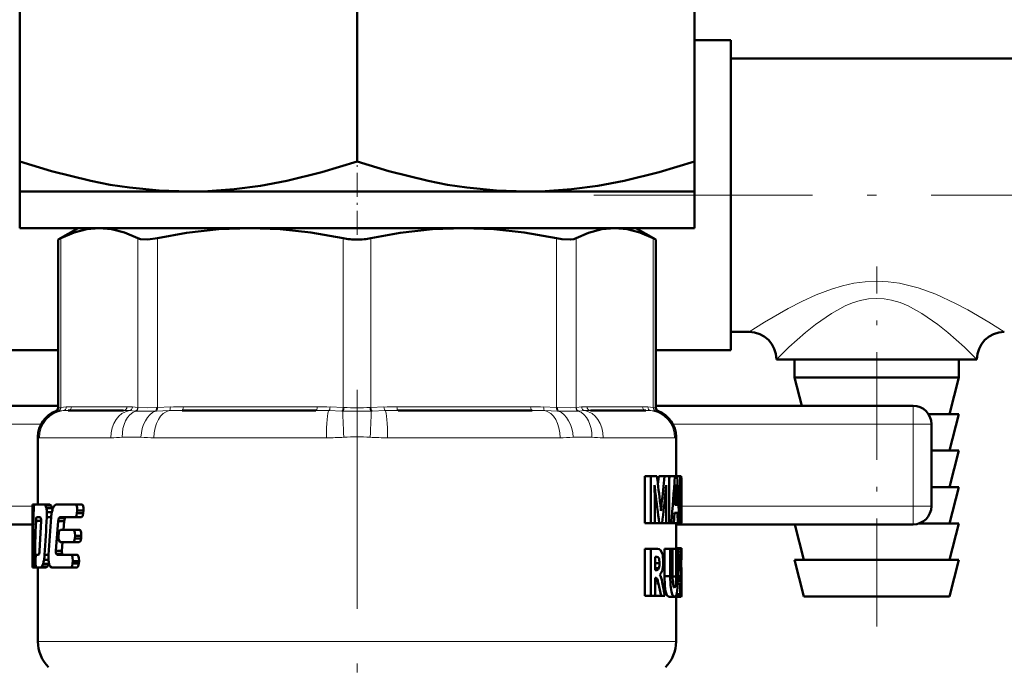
# Model space of a CAD drawing. Extents: x -1351 to 1763, y -1300 to 612.
# Tile 59 of 80: x 1093 to 1147, y -82 to -46. Entities that reach past the tile are written whole.
import ezdxf

# ---------------------------------------------------------------- set-up
doc = ezdxf.new("R2010")
doc.units = 0
doc.linetypes.add('DASHDOT', pattern=[18.5, 12, -3, 0.5, -3])

msp = doc.modelspace()

# ---------------------------------------------------------------- linework, layer by layer
at = {"color": 7, "lineweight": 50}
for p, q in [((1092.808, -54.121), (1092.808, -40.126)), ((1111.308, -54.121), (1111.308, -40.126)), ((1129.808, -40.126), (1129.808, -54.121)), ((1131.808, -47.473), (1129.808, -47.473)), ((1131.808, -64.473), (1131.808, -47.473)), ((1131.808, -59.569), (1131.808, -48.473)), ((1131.808, -48.473), (1151.808, -48.473)), ((1092.808, -54.121), (1092.808, -55.773)), ((1129.808, -55.773), (1129.808, -54.121)), ((1092.808, -55.773), (1102.058, -55.773)), ((1092.808, -55.773), (1092.808, -57.773)), ((1102.058, -55.773), (1111.308, -55.773)), ((1111.308, -55.773), (1120.558, -55.773)), ((1120.558, -55.773), (1129.808, -55.773)), ((1129.808, -55.773), (1129.808, -57.773)), ((1092.808, -57.773), (1111.308, -57.773)), ((1096.008, -57.773), (1094.912, -58.406)), ((1111.308, -57.773), (1129.808, -57.773)), ((1126.608, -57.773), (1127.704, -58.406)), ((1095.064, -58.328), (1094.912, -58.406)), ((1094.912, -67.628), (1094.912, -58.406)), ((1127.704, -58.406), (1127.552, -58.328)), ((1127.704, -67.628), (1127.704, -58.406)), ((1131.808, -63.473), (1131.808, -59.569)), ((1131.808, -63.473), (1132.808, -63.473)), ((1094.912, -64.473), (1090.808, -64.473)), ((1131.808, -64.473), (1127.704, -64.473)), ((1139.808, -64.973), (1134.308, -64.973)), ((1135.308, -64.973), (1135.308, -65.973)), ((1145.308, -64.973), (1139.808, -64.973)), ((1144.308, -64.973), (1144.308, -65.973)), ((1144.308, -65.973), (1135.308, -65.973)), ((1135.695, -67.523), (1135.308, -65.973)), ((1143.808, -67.973), (1144.308, -65.973)), ((1080.808, -67.523), (1094.912, -67.523)), ((1098.507, -67.773), (1095.469, -67.773)), ((1109.043, -67.773), (1101.71, -67.773)), ((1120.906, -67.773), (1113.573, -67.773)), ((1127.147, -67.773), (1124.109, -67.773)), ((1127.704, -67.523), (1141.808, -67.523)), ((1144.308, -67.973), (1142.643, -67.973)), ((1143.808, -69.973), (1144.308, -67.973)), ((1142.808, -68.523), (1142.808, -70.773)), ((1093.808, -69.22), (1093.808, -72.929)), ((1128.808, -69.22), (1128.808, -71.383)), ((1144.308, -69.973), (1142.808, -69.973)), ((1143.808, -71.973), (1144.308, -69.973)), ((1142.808, -70.773), (1142.808, -73.023)), ((1127.427, -71.383), (1127.095, -71.383)), ((1127.095, -73.96), (1127.095, -71.383)), ((1127.427, -71.383), (1127.757, -71.383)), ((1127.427, -73.96), (1127.427, -71.383)), ((1127.814, -71.839), (1127.864, -71.383)), ((1128.181, -71.383), (1127.864, -71.383)), ((1128.181, -71.383), (1128.42, -71.383)), ((1128.42, -71.383), (1128.42, -73.96)), ((1128.42, -71.615), (1128.437, -71.383)), ((1128.437, -71.383), (1128.743, -71.383)), ((1128.743, -71.383), (1128.865, -71.383)), ((1129.035, -71.383), (1128.865, -71.383)), ((1129.035, -71.383), (1129.093, -71.383)), ((1129.035, -73.96), (1129.035, -71.383)), ((1129.093, -71.383), (1129.108, -71.52)), ((1129.108, -71.52), (1129.108, -72.596)), ((1127.625, -71.866), (1127.631, -71.866)), ((1127.662, -72.226), (1127.632, -72.226)), ((1128.26, -71.866), (1128.264, -71.866)), ((1128.742, -72.942), (1128.795, -72.067)), ((1128.813, -72.075), (1128.794, -72.075)), ((1128.803, -71.843), (1128.806, -71.843)), ((1128.813, -72.075), (1128.86, -72.942)), ((1129.077, -73.49), (1129.077, -71.853)), ((1129.077, -71.853), (1129.091, -71.853)), ((1129.107, -72.065), (1129.077, -72.065)), ((1129.107, -72.065), (1129.108, -72.596)), ((1144.308, -71.973), (1142.808, -71.973)), ((1143.808, -73.973), (1144.308, -71.973)), ((1127.634, -72.535), (1127.634, -73.96)), ((1128.257, -72.418), (1128.214, -72.418)), ((1128.257, -73.96), (1128.257, -72.418)), ((1129.108, -72.645), (1129.077, -72.645)), ((1129.108, -72.713), (1129.107, -73.263)), ((1129.108, -72.596), (1129.108, -72.645)), ((1129.108, -72.645), (1129.108, -72.713)), ((1129.108, -72.713), (1129.108, -73.78)), ((1093.508, -72.929), (1093.513, -72.929)), ((1093.508, -72.929), (1093.508, -76.262)), ((1093.601, -72.929), (1093.513, -72.929)), ((1093.522, -73.264), (1093.513, -72.929)), ((1093.573, -73.264), (1093.522, -73.264)), ((1093.601, -72.929), (1094.145, -72.929)), ((1094.456, -72.929), (1094.145, -72.929)), ((1094.217, -72.984), (1094.145, -72.929)), ((1094.529, -72.984), (1094.217, -72.984)), ((1094.585, -73.132), (1094.271, -73.132)), ((1094.57, -73.351), (1094.301, -73.351)), ((1094.529, -72.984), (1094.456, -72.929)), ((1094.821, -72.929), (1095.86, -72.929)), ((1096.206, -72.929), (1095.86, -72.929)), ((1095.949, -73.404), (1095.962, -73.263)), ((1096.298, -73.404), (1095.949, -73.404)), ((1096.31, -73.263), (1095.961, -73.263)), ((1096.298, -73.404), (1096.31, -73.263)), ((1128.013, -72.907), (1127.943, -72.907)), ((1127.975, -73.279), (1127.978, -73.279)), ((1128.718, -73.389), (1128.68, -73.96)), ((1128.718, -73.389), (1128.881, -73.389)), ((1128.742, -72.942), (1128.86, -72.942)), ((1128.908, -73.96), (1128.88, -73.389)), ((1129.107, -73.263), (1129.077, -73.263)), ((1093.978, -73.832), (1093.703, -73.832)), ((1093.744, -73.618), (1093.935, -73.618)), ((1093.977, -73.849), (1093.898, -75.471)), ((1093.935, -73.618), (1093.971, -73.685)), ((1094.534, -73.62), (1094.301, -73.62)), ((1094.83, -75.005), (1094.918, -73.849)), ((1095.245, -73.849), (1094.918, -73.849)), ((1095.283, -73.685), (1094.956, -73.685)), ((1095.022, -73.619), (1095.848, -73.619)), ((1095.208, -74.314), (1095.245, -73.849)), ((1095.283, -73.685), (1095.351, -73.619)), ((1096.194, -73.619), (1095.848, -73.619)), ((1127.427, -73.96), (1127.095, -73.96)), ((1127.427, -73.96), (1127.634, -73.96)), ((1127.886, -73.96), (1127.634, -73.96)), ((1127.886, -73.96), (1128.047, -73.96)), ((1128.257, -73.96), (1128.047, -73.96)), ((1128.257, -73.96), (1128.42, -73.96)), ((1128.42, -73.96), (1128.538, -73.96)), ((1128.538, -73.96), (1128.68, -73.96)), ((1128.68, -73.96), (1128.908, -73.96)), ((1128.808, -73.96), (1128.808, -75.321)), ((1128.908, -73.96), (1128.989, -73.96)), ((1129.035, -73.96), (1128.989, -73.96)), ((1129.035, -73.96), (1129.093, -73.96)), ((1129.077, -73.49), (1129.091, -73.49)), ((1144.308, -73.973), (1142.12, -73.973)), ((1143.808, -75.973), (1144.308, -73.973)), ((1080.808, -74.023), (1093.508, -74.023)), ((1095.042, -74.314), (1095.741, -74.314)), ((1096.085, -74.314), (1095.741, -74.314)), ((1128.808, -74.023), (1141.808, -74.023)), ((1135.808, -75.973), (1135.32, -74.023)), ((1094.795, -75.467), (1094.83, -75.005)), ((1094.949, -74.527), (1094.938, -74.667)), ((1095.031, -75.003), (1095.729, -75.003)), ((1095.119, -75.467), (1095.154, -75.005)), ((1096.072, -75.003), (1095.729, -75.003)), ((1095.83, -74.79), (1095.842, -74.649)), ((1096.176, -74.79), (1095.83, -74.79)), ((1096.188, -74.649), (1095.842, -74.649)), ((1096.176, -74.79), (1096.188, -74.649)), ((1095.119, -75.467), (1094.795, -75.467)), ((1127.427, -75.369), (1127.095, -75.369)), ((1127.095, -77.947), (1127.095, -75.369)), ((1127.427, -75.369), (1127.783, -75.369)), ((1127.427, -77.947), (1127.427, -75.369)), ((1128.479, -75.369), (1128.168, -75.369)), ((1128.168, -76.859), (1128.168, -75.369)), ((1128.479, -75.369), (1128.618, -75.369)), ((1128.479, -76.859), (1128.479, -75.369)), ((1128.813, -75.369), (1128.618, -75.369)), ((1128.618, -75.369), (1128.618, -76.867)), ((1128.77, -75.369), (1128.771, -75.366)), ((1129.073, -75.366), (1128.773, -75.366)), ((1129.093, -75.321), (1128.792, -75.321)), ((1129.013, -75.321), (1128.808, -75.321)), ((1128.813, -75.369), (1128.906, -75.369)), ((1128.813, -76.889), (1128.813, -75.369)), ((1128.906, -75.369), (1128.906, -76.832)), ((1129.051, -75.503), (1128.906, -75.503)), ((1129.104, -75.346), (1129.108, -75.42)), ((1129.108, -75.42), (1129.108, -75.958)), ((1093.671, -75.911), (1093.666, -76.051)), ((1093.709, -75.698), (1093.84, -75.698)), ((1093.876, -75.633), (1093.839, -75.698)), ((1094.391, -75.965), (1094.143, -75.965)), ((1094.393, -75.696), (1094.174, -75.696)), ((1095.13, -75.631), (1094.806, -75.631)), ((1094.859, -75.698), (1094.806, -75.631)), ((1094.859, -75.698), (1095.622, -75.698)), ((1095.185, -75.698), (1095.13, -75.631)), ((1095.964, -75.698), (1095.622, -75.698)), ((1095.711, -76.174), (1095.723, -76.034)), ((1096.066, -76.034), (1095.723, -76.034)), ((1096.054, -76.174), (1096.066, -76.034)), ((1127.655, -76.53), (1127.655, -75.798)), ((1127.655, -75.798), (1127.754, -75.798)), ((1129.033, -75.742), (1128.906, -75.742)), ((1129.026, -76.089), (1128.906, -76.089)), ((1129.074, -75.933), (1129.072, -76.04)), ((1129.108, -75.958), (1129.073, -75.958)), ((1129.073, -76.04), (1129.074, -76.157)), ((1129.087, -76.089), (1129.073, -76.089)), ((1129.079, -75.852), (1129.074, -75.933)), ((1129.106, -75.88), (1129.077, -75.88)), ((1129.086, -75.799), (1129.079, -75.852)), ((1129.103, -75.823), (1129.082, -75.823)), ((1129.086, -76.32), (1129.087, -76.089)), ((1129.087, -76.089), (1129.087, -75.958)), ((1129.099, -75.79), (1129.088, -75.79)), ((1129.103, -75.823), (1129.099, -75.79)), ((1129.106, -75.88), (1129.103, -75.823)), ((1129.108, -75.958), (1129.106, -75.88)), ((1144.308, -75.973), (1135.308, -75.973)), ((1135.808, -77.973), (1135.308, -75.973)), ((1143.808, -77.973), (1144.308, -75.973)), ((1093.53, -76.173), (1093.508, -76.173)), ((1093.508, -76.262), (1093.508, -76.173)), ((1093.51, -76.387), (1093.508, -76.262)), ((1093.545, -76.387), (1093.51, -76.387)), ((1093.545, -76.387), (1093.602, -76.387)), ((1093.704, -76.387), (1093.602, -76.387)), ((1093.667, -76.173), (1093.632, -76.173)), ((1093.704, -76.387), (1093.959, -76.387)), ((1093.808, -76.387), (1093.808, -80.445)), ((1093.959, -76.387), (1094.027, -76.332)), ((1094.267, -76.387), (1093.959, -76.387)), ((1094.336, -76.332), (1094.027, -76.332)), ((1094.401, -76.184), (1094.091, -76.184)), ((1094.267, -76.387), (1094.336, -76.332)), ((1094.401, -76.184), (1094.414, -76.143)), ((1094.483, -76.332), (1094.568, -76.387)), ((1094.568, -76.387), (1095.61, -76.387)), ((1095.951, -76.387), (1095.61, -76.387)), ((1096.054, -76.174), (1095.711, -76.174)), ((1127.9, -76.143), (1127.655, -76.143)), ((1127.86, -76.42), (1127.655, -76.42)), ((1127.655, -76.53), (1127.75, -76.53)), ((1129.039, -76.529), (1128.906, -76.529)), ((1129.074, -76.157), (1129.08, -76.254)), ((1129.08, -76.254), (1129.088, -76.344)), ((1129.088, -76.344), (1129.096, -76.435)), ((1129.096, -76.435), (1129.104, -76.573)), ((1129.104, -76.573), (1129.107, -76.738)), ((1127.655, -76.958), (1127.655, -77.947)), ((1127.655, -76.958), (1127.714, -76.958)), ((1127.752, -76.981), (1127.656, -76.981)), ((1127.784, -77.046), (1127.656, -77.046)), ((1127.814, -77.147), (1127.656, -77.147)), ((1127.845, -77.282), (1127.814, -77.148)), ((1127.911, -76.786), (1127.911, -76.793)), ((1127.985, -76.946), (1128.017, -77.062)), ((1128.017, -77.062), (1128.045, -77.184)), ((1128.479, -76.859), (1128.168, -76.859)), ((1128.813, -76.889), (1128.618, -76.889)), ((1129.097, -77.14), (1128.902, -77.14)), ((1129.092, -77.03), (1128.904, -77.03)), ((1129.084, -76.933), (1128.905, -76.933)), ((1129.072, -76.837), (1128.906, -76.837)), ((1129.084, -76.933), (1129.072, -76.837)), ((1129.092, -77.03), (1129.084, -76.933)), ((1129.097, -77.14), (1129.092, -77.03)), ((1129.098, -77.275), (1129.097, -77.14)), ((1129.107, -76.738), (1129.108, -76.948)), ((1129.108, -76.948), (1129.108, -77.223)), ((1127.985, -77.947), (1127.845, -77.282)), ((1129.027, -77.274), (1128.899, -77.274)), ((1129.027, -77.85), (1129.027, -77.274)), ((1129.098, -77.275), (1129.027, -77.275)), ((1129.097, -77.379), (1129.04, -77.379)), ((1129.094, -77.461), (1129.054, -77.461)), ((1129.089, -77.516), (1129.067, -77.516)), ((1129.089, -77.516), (1129.094, -77.461)), ((1129.094, -77.461), (1129.097, -77.379)), ((1129.097, -77.379), (1129.098, -77.275)), ((1129.108, -77.586), (1129.105, -77.824)), ((1129.108, -77.223), (1129.108, -77.586)), ((1127.427, -77.947), (1127.095, -77.947)), ((1127.427, -77.947), (1127.655, -77.947)), ((1127.664, -77.947), (1127.655, -77.903)), ((1127.985, -77.947), (1127.664, -77.947)), ((1127.985, -77.947), (1128.199, -77.947)), ((1128.719, -77.994), (1128.412, -77.994)), ((1129.08, -77.994), (1128.78, -77.994)), ((1129.054, -77.958), (1128.785, -77.958)), ((1128.808, -77.994), (1128.808, -80.445)), ((1129.027, -77.85), (1128.834, -77.85)), ((1129.097, -77.955), (1129.08, -77.994)), ((1143.808, -77.973), (1135.808, -77.973))]:
    msp.add_line(p, q, dxfattribs=at)
at = {"color": 7, "linetype": 'DASHDOT', "lineweight": 18, "ltscale": 0.109586}
msp.add_line((1111.308, -58.139), (1111.308, -53.756), dxfattribs=at)
at = {"color": 7, "linetype": 'DASHDOT', "lineweight": 18}
for p, q in [((1124.293, -55.973), (1165.219, -55.973)), ((1111.308, -66.65), (1111.308, -97.385))]:
    msp.add_line(p, q, dxfattribs=at)
at = {"color": 7, "lineweight": 18}
for p, q in [((1095.064, -58.328), (1095.064, -67.615)), ((1099.281, -67.615), (1099.281, -58.328)), ((1100.363, -58.328), (1100.363, -67.615)), ((1110.543, -67.615), (1110.543, -58.328)), ((1112.073, -58.328), (1112.073, -67.615)), ((1122.253, -67.615), (1122.253, -58.328)), ((1123.335, -58.328), (1123.335, -67.615)), ((1127.552, -67.615), (1127.552, -58.328)), ((1094.911, -67.809), (1094.782, -67.815)), ((1094.932, -67.807), (1094.911, -67.809)), ((1094.912, -67.628), (1095.043, -67.617)), ((1095.198, -67.785), (1094.932, -67.807)), ((1095.043, -67.617), (1095.064, -67.615)), ((1095.064, -67.615), (1095.358, -67.586)), ((1095.654, -67.573), (1098.691, -67.573)), ((1099.143, -67.807), (1098.822, -67.785)), ((1098.987, -67.586), (1099.281, -67.615)), ((1099.17, -67.809), (1099.143, -67.807)), ((1099.281, -67.615), (1099.303, -67.617)), ((1100.314, -67.807), (1100.258, -67.809)), ((1100.311, -67.617), (1100.363, -67.615)), ((1101.011, -67.785), (1100.314, -67.807)), ((1100.363, -67.615), (1101.072, -67.586)), ((1101.786, -67.573), (1109.119, -67.573)), ((1110.48, -67.807), (1109.76, -67.785)), ((1109.834, -67.586), (1110.543, -67.615)), ((1110.539, -67.809), (1110.48, -67.807)), ((1110.543, -67.615), (1110.595, -67.617)), ((1112.021, -67.617), (1112.073, -67.615)), ((1112.073, -67.615), (1112.782, -67.586)), ((1112.136, -67.807), (1112.077, -67.809)), ((1112.856, -67.785), (1112.136, -67.807)), ((1113.496, -67.573), (1120.83, -67.573)), ((1121.544, -67.586), (1122.253, -67.615)), ((1122.302, -67.807), (1121.605, -67.785)), ((1122.253, -67.615), (1122.305, -67.617)), ((1122.358, -67.809), (1122.302, -67.807)), ((1123.313, -67.617), (1123.335, -67.615)), ((1123.335, -67.615), (1123.629, -67.586)), ((1123.473, -67.807), (1123.446, -67.809)), ((1123.794, -67.785), (1123.473, -67.807)), ((1123.925, -67.573), (1126.962, -67.573)), ((1127.258, -67.586), (1127.552, -67.615)), ((1127.684, -67.807), (1127.418, -67.785)), ((1127.552, -67.615), (1127.573, -67.617)), ((1127.573, -67.617), (1127.704, -67.628)), ((1127.705, -67.809), (1127.684, -67.807)), ((1127.834, -67.815), (1127.705, -67.809)), ((1141.808, -68.523), (1141.808, -67.523)), ((1080.808, -68.523), (1093.98, -68.523)), ((1128.636, -68.523), (1141.808, -68.523)), ((1141.808, -68.523), (1142.808, -68.523)), ((1141.808, -68.523), (1141.808, -73.023)), ((1093.823, -69.247), (1093.808, -69.22)), ((1093.888, -69.273), (1097.807, -69.273)), ((1099.454, -69.247), (1098.435, -69.247)), ((1100.174, -69.273), (1109.634, -69.273)), ((1112.982, -69.273), (1122.442, -69.273)), ((1124.181, -69.247), (1123.162, -69.247)), ((1124.809, -69.273), (1128.728, -69.273)), ((1128.808, -69.22), (1128.793, -69.247)), ((1080.808, -73.023), (1093.508, -73.023)), ((1129.108, -73.023), (1141.808, -73.023)), ((1141.808, -74.023), (1141.808, -73.023)), ((1141.808, -73.023), (1142.808, -73.023)), ((1127.845, -77.282), (1127.655, -77.282)), ((1093.808, -80.445), (1111.308, -80.445)), ((1111.308, -80.445), (1128.808, -80.445))]:
    msp.add_line(p, q, dxfattribs=at)
at = {"color": 7, "linetype": 'DASHDOT', "lineweight": 18, "ltscale": 0.493286}
msp.add_line((1139.808, -79.617), (1139.808, -59.886), dxfattribs=at)
at = {"color": 7, "lineweight": 50}
for points in [[(1102.058, -55.773), (1100.449, -55.719), (1098.835, -55.559), (1097.771, -55.397), (1096.703, -55.192), (1094.555, -54.66), (1092.808, -54.121)], [(1111.308, -54.121), (1109.382, -54.71), (1107.465, -55.181), (1106.013, -55.452), (1104.569, -55.643), (1103.13, -55.749), (1102.058, -55.773)], [(1120.558, -55.773), (1118.949, -55.719), (1117.335, -55.559), (1116.271, -55.397), (1115.203, -55.192), (1113.055, -54.66), (1111.308, -54.121)], [(1129.808, -54.121), (1127.882, -54.71), (1125.965, -55.181), (1124.513, -55.452), (1123.069, -55.643), (1121.63, -55.749), (1120.558, -55.773)], [(1097.173, -57.773), (1096.494, -57.832), (1095.797, -58.014), (1095.064, -58.328)], [(1099.281, -58.328), (1098.547, -58.014), (1097.851, -57.833), (1097.173, -57.773)], [(1105.453, -57.773), (1103.731, -57.838), (1101.961, -58.039), (1100.363, -58.328)], [(1110.543, -58.328), (1108.774, -58.014), (1107.093, -57.833), (1105.453, -57.773)], [(1117.163, -57.773), (1115.442, -57.838), (1113.672, -58.039), (1112.073, -58.328)], [(1122.253, -58.328), (1120.484, -58.014), (1118.803, -57.833), (1117.163, -57.773)], [(1125.443, -57.773), (1124.73, -57.838), (1123.997, -58.039), (1123.335, -58.328)], [(1127.552, -58.328), (1126.819, -58.014), (1126.122, -57.833), (1125.443, -57.773)], [(1100.363, -58.328), (1099.829, -58.403), (1099.426, -58.378), (1099.281, -58.328)], [(1123.335, -58.328), (1123.19, -58.378), (1123.006, -58.403), (1122.537, -58.378), (1122.253, -58.328)], [(1129.091, -71.853), (1129.095, -71.857), (1129.097, -71.864), (1129.101, -71.892), (1129.107, -72.065)], [(1093.601, -72.929), (1093.576, -73.103), (1093.575, -73.143)], [(1095.848, -73.619), (1095.917, -73.55), (1095.949, -73.404)], [(1095.961, -73.263), (1095.954, -73.088), (1095.918, -72.977), (1095.898, -72.949), (1095.86, -72.929)], [(1096.194, -73.619), (1096.265, -73.55), (1096.298, -73.404)], [(1096.31, -73.263), (1096.303, -73.089), (1096.266, -72.977), (1096.245, -72.949), (1096.206, -72.929)], [(1129.107, -73.263), (1129.098, -73.473), (1129.091, -73.49)], [(1093.703, -73.832), (1093.718, -73.677), (1093.728, -73.639), (1093.745, -73.618)], [(1094.956, -73.685), (1094.984, -73.639), (1095.022, -73.619)], [(1129.108, -73.78), (1129.105, -73.914), (1129.093, -73.96)], [(1095.042, -74.314), (1094.98, -74.377), (1094.949, -74.527)], [(1095.842, -74.649), (1095.835, -74.472), (1095.799, -74.361), (1095.779, -74.333), (1095.741, -74.314)], [(1096.188, -74.649), (1096.181, -74.473), (1096.144, -74.361), (1096.123, -74.333), (1096.085, -74.314)], [(1094.938, -74.667), (1094.945, -74.848), (1095.031, -75.003)], [(1095.729, -75.003), (1095.797, -74.935), (1095.83, -74.79)], [(1096.072, -75.003), (1096.142, -74.936), (1096.176, -74.79)], [(1127.783, -75.369), (1127.885, -75.388), (1127.976, -75.457), (1128.074, -75.696), (1128.104, -76.069)], [(1093.53, -76.052), (1093.537, -76.351), (1093.541, -76.377), (1093.545, -76.387)], [(1093.666, -76.051), (1093.666, -76.149), (1093.685, -76.351), (1093.692, -76.373), (1093.705, -76.387)], [(1093.709, -75.698), (1093.685, -75.749), (1093.67, -75.911)], [(1095.723, -76.034), (1095.707, -75.815), (1095.68, -75.746), (1095.622, -75.698)], [(1096.066, -76.034), (1096.059, -75.856), (1096.022, -75.744), (1096.001, -75.716), (1095.964, -75.698)], [(1127.754, -75.798), (1127.814, -75.815), (1127.842, -75.842), (1127.875, -75.915), (1127.9, -76.143)], [(1093.602, -76.387), (1093.631, -76.213), (1093.632, -76.173)], [(1095.61, -76.387), (1095.678, -76.32), (1095.711, -76.174)], [(1095.951, -76.387), (1096.02, -76.321), (1096.054, -76.174)], [(1127.86, -76.42), (1127.821, -76.492), (1127.75, -76.53)], [(1128.412, -77.994), (1128.296, -77.895), (1128.23, -77.69), (1128.188, -77.388), (1128.168, -76.859)], [(1128.719, -77.994), (1128.611, -77.905), (1128.547, -77.72), (1128.496, -77.353), (1128.479, -76.859)], [(1128.618, -76.867), (1128.63, -77.208), (1128.667, -77.428), (1128.686, -77.469), (1128.723, -77.494)], [(1128.906, -76.832), (1128.886, -77.506), (1128.849, -77.788), (1128.822, -77.888), (1128.785, -77.958), (1128.719, -77.994)], [(1128.723, -77.494), (1128.793, -77.329), (1128.813, -76.889)], [(1129.055, -77.47), (1129.067, -77.516), (1129.079, -77.536)]]:
    msp.add_lwpolyline(points, dxfattribs=at)
at = {"color": 7, "lineweight": 18}
for points in [[(1132.808, -63.473), (1133.65, -62.941), (1134.948, -62.188), (1135.708, -61.795), (1136.49, -61.438), (1137.326, -61.121), (1137.927, -60.941), (1138.548, -60.803), (1139.173, -60.717), (1139.808, -60.687)], [(1146.808, -63.473), (1145.965, -62.941), (1144.809, -62.265), (1144.14, -61.911), (1143.044, -61.404), (1142.087, -61.055), (1141.068, -60.803), (1140.442, -60.717), (1139.808, -60.687)], [(1134.308, -64.973), (1134.999, -64.307), (1135.913, -63.495), (1136.445, -63.067), (1137.326, -62.452), (1138.083, -62.041), (1138.485, -61.875), (1138.9, -61.747), (1139.351, -61.66), (1139.808, -61.63)], [(1145.308, -64.973), (1144.616, -64.306), (1143.702, -63.494), (1143.169, -63.066), (1142.289, -62.452), (1141.535, -62.042), (1141.09, -61.861), (1140.628, -61.725), (1140.22, -61.654), (1139.808, -61.63)], [(1099.303, -67.617), (1099.814, -67.628), (1100.311, -67.617)], [(1122.305, -67.617), (1123.002, -67.627), (1123.313, -67.617)]]:
    msp.add_lwpolyline(points, dxfattribs=at)
at = {"color": 7, "lineweight": 50}
for centre, radius, start, end in [((1111.299, -54.664), 3.742, 258.3446, 270.1449), ((1111.319, -54.679), 3.727, 269.8253, 281.6734), ((1132.808, -64.973), 1.5, 0, 90), ((1146.808, -64.973), 1.5, 90, 180), ((1095.308, -69.22), 1.5, 110.5177, 180.0166), ((1094.712, -67.628), 0.2, 290.5165, 359.9999), ((1127.904, -67.628), 0.2, 180.0001, 249.4835), ((1127.308, -69.22), 1.5, 360, 69.4823), ((1141.808, -68.523), 1, 0, 90), ((949.377, -93.949), 179.801, 6.71935, 7.20986), ((954.002, -52.953), 175.151, 353.4585, 353.96018), ((979.53, -60.809), 149.588, 354.95599, 355.94644), ((976.244, -80.025), 152.865, 2.27359, 3.24088), ((1098.885, -72.596), 28.749, 0.1221, 1.455), ((1136.462, -71.287), 8.85, 183.7528, 186.0891), ((958.027, -95.035), 171.162, 7.07256, 7.65807), ((954.107, -54.352), 175.041, 353.56813, 354.14514), ((1119.77, -71.435), 8.5, 354.7816, 357.0896), ((1154.6, -72.454), 26.343, 178.7215, 179.9219), ((1123.543, -71.767), 5.261, 356.7208, 359.1682), ((1135.105, -71.752), 6.3, 180.8269, 182.9355), ((1420.612, -76.341), 327.104, 179.4611, 179.97064), ((1422.727, -79.856), 329.221, 178.83156, 179.33789), ((1093.746, -73.243), 0.537, 11.9329, 28.8232), ((1092.916, -73.431), 1.387, 3.3335, 12.4548), ((1092.011, -73.485), 2.294, 356.6103, 3.3487), ((1094.059, -73.243), 0.536, 11.9311, 28.8406), ((1096.351, -73.729), 1.82, 168.052, 176.6245), ((1095.841, -73.608), 1.296, 158.4683, 168.6111), ((1093.482, -73.387), 1.132, 8.1933, 13.0268), ((1095.151, -73.333), 0.553, 140.9405, 158.726), ((1094.833, -73.065), 0.137, 94.9628, 144.1433), ((1122.2, -73.591), 5.784, 3.0866, 6.7512), ((1138.444, -74.072), 10.496, 173.627, 175.6667), ((1141.808, -73.023), 1, 270, 360), ((1447.728, -85.768), 354.226, 178.06903, 178.44795), ((1093.32, -73.794), 0.659, 355.2142, 9.502), ((1533.138, -101.593), 439.727, 176.35272, 176.62366), ((1595.358, -108.915), 502.066, 175.96892, 176.20644), ((1095.454, -73.887), 0.536, 157.8708, 175.9089), ((1095.78, -73.887), 0.536, 157.852, 175.9095), ((1093.095, -75.442), 0.804, 346.282, 357.9508), ((1095.252, -75.521), 0.46, 173.2936, 193.8034), ((1095.576, -75.521), 0.46, 173.2936, 193.8034), ((1128.845, -75.369), 0.0713, 137.9011, 177.4986), ((1132.78, -75.911), 3.75, 173.7637, 177.4237), ((1130.219, -75.621), 1.174, 167.4145, 174.2396), ((1129.146, -75.369), 0.0722, 138.1208, 177.231), ((1129.079, -75.341), 0.0248, 349.9677, 54.469), ((1092.5, -75.686), 1.667, 342.641, 350.3676), ((1091.635, -75.537), 2.544, 350.2961, 356.4129), ((1096.311, -75.843), 1.924, 175.6816, 183.6876), ((1095.646, -75.895), 1.256, 183.2452, 193.3277), ((1125.923, -76.076), 2.181, 353.628, 0.1734), ((1136.044, -76.063), 7.019, 177.378, 180.2111), ((1135.582, -76.117), 6.556, 179.7565, 183.6024), ((1129.115, -75.798), 0.0281, 137.9531, 180.5121), ((1129.084, -75.791), 0.0146, 0.7968, 48.9847), ((1093.439, -75.99), 0.68, 329.83, 343.4584), ((1093.76, -75.99), 0.67, 329.3345, 343.2028), ((1094.897, -76.078), 0.486, 192.7626, 211.5581), ((1127.092, -76.169), 0.808, 341.9381, 1.9017), ((1127.336, -76.341), 0.74, 332.5324, 345.6697), ((1126.695, -76.163), 1.404, 345.1208, 353.6613), ((1132.947, -76.259), 3.918, 183.9498, 188.4837), ((1127.709, -77.008), 0.0502, 32.7673, 84.4737), ((1127.529, -77.134), 0.269, 19.1426, 34.6328), ((1126.773, -77.409), 1.074, 14.1053, 19.7741), ((1127.683, -76.525), 0.347, 311.0813, 333.0587), ((1127.775, -76.925), 0.189, 22.913, 44.3273), ((1127.174, -77.202), 0.851, 17.4933, 24.2989), ((1076.18, -88.06), 52.992, 11.0019, 11.8436), ((1131.269, -77.049), 2.253, 185.724, 190.7737), ((1129.066, -77.518), 0.0224, 306.6994, 5.1885), ((1128.789, -77.969), 0.027, 201.3785, 250.9283), ((1129.618, -77.756), 0.599, 189.043, 199.7323), ((1129.107, -77.949), 0.0531, 189.8055, 239.3413), ((1127.943, -77.821), 1.163, 353.3792, 359.8357), ((1095.808, -80.445), 2, 180, 225), ((1126.808, -80.445), 2, 315, 360)]:
    msp.add_arc(centre, radius, start, end, dxfattribs=at)
at = {"color": 7, "lineweight": 18}
for centre, radius, start, end in [((1095.325, -69.253), 1.502, 105.9772, 179.784), ((1094.847, -67.624), 0.196, 289.2011, 2.0769), ((1094.869, -67.623), 0.195, 288.8448, 2.6072), ((1095.166, -67.596), 0.192, 279.6889, 3.0559), ((1095.456, -70.734), 2.96, 89.7465, 95.0069), ((1095.641, -70.701), 3.128, 89.7592, 95.1871), ((1098.52, -71.794), 4.021, 85.7024, 90.1944), ((1098.704, -70.701), 3.128, 84.8129, 90.2408), ((1098.788, -67.59), 0.199, 279.7602, 1.0432), ((1099.078, -67.616), 0.202, 288.6376, 0.5069), ((1099.101, -67.62), 0.202, 289.9883, 0.854), ((1099.687, -45.821), 21.995, 268.6539, 271.4886), ((1101.677, -87.426), 19.653, 89.9051, 91.9429), ((1101.754, -85.754), 18.18, 89.8986, 92.1508), ((1109.076, -88.487), 20.714, 88.1074, 90.0906), ((1109.152, -85.754), 18.18, 87.8492, 90.1014), ((1111.308, -23.297), 44.518, 269.0091, 270.9896), ((1111.267, -47.013), 20.615, 268.132, 270.1134), ((1111.353, -47.297), 20.331, 269.8741, 271.8833), ((1113.464, -85.754), 18.18, 89.8986, 92.1508), ((1113.54, -88.487), 20.714, 89.9094, 91.8927), ((1120.862, -85.754), 18.18, 87.8492, 90.1014), ((1120.939, -87.426), 19.653, 88.0571, 90.0949), ((1122.929, -45.811), 22.005, 268.5123, 271.3456), ((1123.515, -67.62), 0.202, 179.146, 250.0117), ((1123.537, -67.616), 0.202, 179.4931, 251.3624), ((1123.911, -70.701), 3.128, 89.7592, 95.1871), ((1123.828, -67.59), 0.199, 178.9568, 260.2398), ((1124.096, -71.794), 4.021, 89.8056, 94.2976), ((1126.975, -70.701), 3.128, 84.8129, 90.2408), ((1127.16, -70.734), 2.96, 84.9931, 90.2535), ((1127.45, -67.596), 0.192, 176.9441, 260.3111), ((1127.747, -67.623), 0.195, 177.3928, 251.1552), ((1127.769, -67.624), 0.196, 177.9231, 250.7989), ((1127.291, -69.253), 1.502, 0.216, 74.0228), ((1093.878, -69.2), 0.073, 220.243, 277.8347), ((1097.827, -62.124), 7.149, 269.8403, 274.8785), ((1100.132, -60.329), 8.944, 265.6487, 270.2682), ((1109.678, -53.267), 16.006, 269.8409, 273.2556), ((1111.406, -81.118), 11.899, 90.4739, 93.9469), ((1111.21, -81.118), 11.898, 86.0531, 89.5262), ((1112.938, -53.251), 16.022, 266.7462, 270.1574), ((1122.484, -60.338), 8.935, 269.7295, 274.3536), ((1124.79, -62.116), 7.157, 265.1242, 270.157), ((1128.738, -69.2), 0.0729, 262.143, 319.7781)]:
    msp.add_arc(centre, radius, start, end, dxfattribs=at)
for centre, major_axis, ratio, start_param, end_param in [((1095.381, -69.273), (0, 1.5), 0.995414, 0.123342, 1.570796), ((1095.469, -67.573), (0, -0.2), 0.92388, 0, 1.570796), ((1098.964, -69.273), (0, 1.5), 0.771505, 0.123342, 1.570796), ((1099.538, -69.247), (0.143, -1.493), 0.734075, 3.351169, 4.642046), ((1098.507, -67.573), (0, -0.2), 0.92388, 0, 1.570796), ((1100.47, -69.247), (-0.132, -1.494), 0.675962, 3.481187, 4.772063), ((1101.128, -69.273), (0, 1.5), 0.636223, 0.123342, 1.570796), ((1100.23, -67.617), (0.007, -0.2), 0.408466, 0.272287, 1.557437), ((1100.287, -67.615), (0.008, -0.2), 0.382405, 0.255495, 1.554996), ((1100.995, -67.586), (0.008, -0.2), 0.382432, 0.102908, 1.555785), ((1101.71, -67.573), (0, -0.2), 0.382683, 0, 1.570796), ((1109.043, -67.573), (0, -0.2), 0.382683, 0, 1.570796), ((1109.777, -69.273), (0, 1.5), 0.095659, 0.123342, 1.570796), ((1109.757, -67.586), (-0.008, -0.2), 0.382432, 0.132932, 1.585808), ((1110.466, -67.615), (-0.008, -0.2), 0.382405, 0.287096, 1.586597), ((1110.649, -69.247), (0.097, -1.497), 0.041092, 3.418838, 4.709715), ((1110.524, -67.617), (-0.006, -0.2), 0.356255, 0.297028, 1.582178), ((1112.092, -67.617), (0.006, -0.2), 0.356255, 4.701007, 5.986158), ((1111.967, -69.247), (-0.097, -1.497), 0.041092, 1.57347, 2.864347), ((1112.15, -67.615), (0.008, -0.2), 0.382405, 4.696589, 5.996089), ((1112.859, -67.586), (0.008, -0.2), 0.382432, 4.697377, 6.150253), ((1112.839, -69.273), (0, -1.5), 0.095659, 1.570796, 3.018251), ((1113.573, -67.573), (0, -0.2), 0.382683, 4.712389, 6.283185), ((1120.906, -67.573), (0, -0.2), 0.382683, 4.712389, 6.283185), ((1121.621, -67.586), (-0.008, -0.2), 0.382432, 4.727401, 6.180277), ((1121.488, -69.273), (0, -1.5), 0.636223, 1.570796, 3.018251), ((1122.329, -67.615), (-0.008, -0.2), 0.382405, 4.728189, 6.02769), ((1122.386, -67.617), (-0.007, -0.2), 0.408466, 4.725748, 6.010898), ((1122.146, -69.247), (0.132, -1.494), 0.675962, 1.511122, 2.801999), ((1123.078, -69.247), (-0.143, -1.493), 0.734075, 1.64114, 2.932016), ((1123.652, -69.273), (0, -1.5), 0.771505, 1.570796, 3.018251), ((1124.109, -67.573), (0, 0.2), 0.92388, 1.570796, 3.141593), ((1127.147, -67.573), (0, 0.2), 0.92388, 1.570796, 3.141593), ((1127.235, -69.273), (0, -1.5), 0.995414, 1.570796, 3.018251)]:
    msp.add_ellipse(centre, major_axis=major_axis, ratio=ratio, start_param=start_param, end_param=end_param, dxfattribs=at)

doc.saveas('drawing.dxf')
